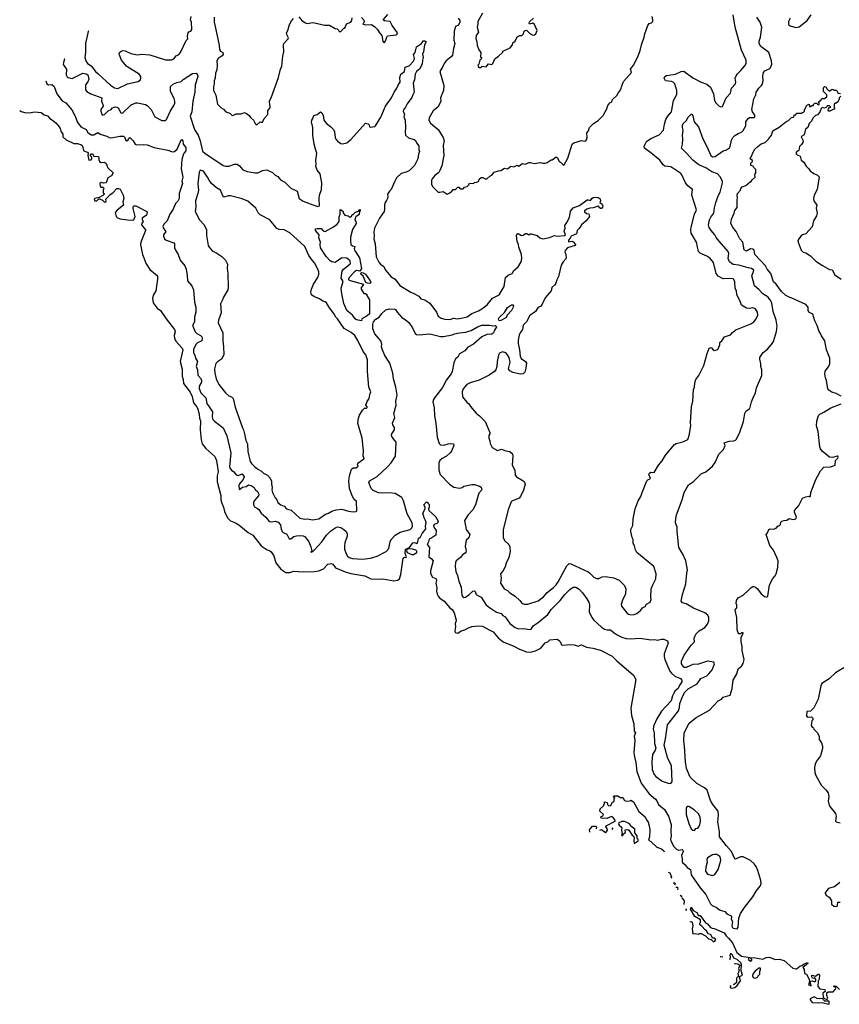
# Model space of a CAD drawing. Extents: x 1863017 to 1989460, y 394564 to 532820.
# Tile 42 of 213: x 1863017 to 1872963, y 460700 to 472655. Entities that reach past the tile are written whole.
import ezdxf

# ---------------------------------------------------------------- set-up
doc = ezdxf.new("R2010")
doc.units = 0

msp = doc.modelspace()

# ---------------------------------------------------------------- linework, layer by layer
at = {"layer": '0CON10XD'}
for points in [[(1867165, 472680), (1867198, 472645), (1867192, 472618), (1867180, 472605), (1867185, 472600), (1867215, 472591), (1867285, 472598), (1867328, 472568), (1867358, 472535), (1867382, 472495), (1867412, 472465), (1867423, 472393), (1867432, 472382), (1867445, 472380), (1867461, 472405), (1867470, 472445), (1867481, 472459), (1867585, 472472), (1867595, 472476), (1867601, 472495), (1867537, 472585), (1867514, 472634), (1867443, 472643), (1867428, 472655), (1867485, 472720)], [(1868634, 472735), (1868576, 472635), (1868577, 472605), (1868568, 472565), (1868583, 472505), (1868557, 472465), (1868552, 472425), (1868566, 472386), (1868568, 472345), (1868588, 472288), (1868611, 472255), (1868608, 472205), (1868620, 472195), (1868620, 472185), (1868600, 472165), (1868588, 472115), (1868578, 472105), (1868582, 472085), (1868595, 472073), (1868617, 472073), (1868625, 472090), (1868677, 472083), (1868705, 472118), (1868745, 472112), (1868758, 472125), (1868781, 472179), (1868829, 472211), (1868878, 472262), (1868880, 472275), (1868918, 472288), (1868968, 472312), (1868995, 472350), (1869002, 472375), (1869028, 472395), (1869055, 472448), (1869085, 472462), (1869110, 472465), (1869130, 472485), (1869140, 472515), (1869150, 472525), (1869165, 472528), (1869207, 472487), (1869245, 472467), (1869265, 472470), (1869282, 472485), (1869298, 472525), (1869265, 472598), (1869245, 472612), (1869205, 472600), (1869200, 472615), (1869205, 472630), (1869250, 472675)], [(1872365, 472675), (1872346, 472635), (1872348, 472598), (1872365, 472579), (1872435, 472559), (1872475, 472568), (1872571, 472645), (1872621, 472715)], [(1863852, 472519), (1863848, 472512), (1863813, 472365), (1863817, 472255), (1863807, 472195), (1863819, 472155), (1863841, 472125), (1863885, 472097), (1863938, 472028), (1863969, 471999), (1864119, 471859), (1864165, 471828), (1864209, 471821), (1864325, 471876), (1864455, 471904), (1864481, 471925), (1864488, 471945), (1864485, 471966), (1864465, 471993), (1864315, 472088), (1864250, 472165), (1864224, 472235), (1864226, 472255), (1864246, 472274), (1864268, 472282), (1864295, 472278), (1864365, 472246), (1864445, 472230), (1864495, 472236), (1864595, 472227), (1864785, 472168), (1864864, 472166), (1864888, 472182), (1864914, 472216), (1864946, 472234), (1864967, 472255), (1865036, 472404), (1865057, 472423), (1865051, 472455), (1865060, 472495), (1865071, 472509), (1865095, 472518), (1865104, 472535), (1865100, 472625), (1865090, 472655), (1865096, 472696)], [(1865377, 472685), (1865378, 472625), (1865391, 472551), (1865438, 472345), (1865440, 472295), (1865454, 472275), (1865481, 472255), (1865486, 472236), (1865475, 472215), (1865425, 472183), (1865407, 472155), (1865411, 472105), (1865408, 472045), (1865392, 472005), (1865388, 471945), (1865378, 471915), (1865377, 471877), (1865368, 471845), (1865370, 471795), (1865397, 471737), (1865415, 471630), (1865460, 471585), (1865489, 471569), (1865520, 471535), (1865565, 471520), (1865590, 471495), (1865605, 471492), (1865645, 471512), (1865703, 471513), (1865745, 471528), (1865768, 471518), (1865803, 471493), (1865817, 471467), (1865852, 471435), (1865874, 471394), (1865895, 471380), (1865933, 471417), (1865945, 471410), (1865965, 471410), (1865982, 471455), (1866027, 471503), (1866028, 471552), (1866058, 471585), (1866057, 471607), (1866050, 471615), (1866048, 471672), (1866068, 471705), (1866156, 471955), (1866180, 472055), (1866198, 472092), (1866209, 472211), (1866223, 472265), (1866217, 472345), (1866223, 472365), (1866276, 472424), (1866280, 472435), (1866257, 472475), (1866254, 472495), (1866272, 472525), (1866292, 472595), (1866315, 472640), (1866340, 472670)], [(1866405, 472690), (1866445, 472640), (1866485, 472617), (1866505, 472611), (1866575, 472620), (1866665, 472603), (1866715, 472588), (1866775, 472587), (1866845, 472548), (1866870, 472545), (1866890, 472525), (1866895, 472510), (1866915, 472510), (1866945, 472550), (1866968, 472562), (1866984, 472606), (1867036, 472624), (1867048, 472645), (1867053, 472677)], [(1868336, 472675), (1868356, 472645), (1868358, 472625), (1868342, 472588), (1868305, 472572), (1868290, 472515), (1868285, 472405), (1868296, 472365), (1868279, 472305), (1868270, 472225), (1868254, 472205), (1868192, 472155), (1868169, 472125), (1868153, 472087), (1868117, 472025), (1868164, 471855), (1868161, 471795), (1868124, 471705), (1868126, 471665), (1868120, 471645), (1868092, 471595), (1868035, 471550), (1867986, 471465), (1867981, 471435), (1868000, 471400), (1868095, 471321), (1868156, 471226), (1868167, 471185), (1868157, 471127), (1868162, 471005), (1868139, 470881), (1868115, 470825), (1868101, 470799), (1868056, 470765), (1868021, 470725), (1868013, 470705), (1868013, 470657), (1868025, 470630), (1868095, 470562), (1868115, 470560), (1868155, 470568), (1868205, 470538), (1868235, 470552), (1868260, 470575), (1868278, 470592), (1868307, 470593), (1868335, 470620), (1868345, 470620), (1868363, 470603), (1868397, 470603), (1868415, 470620), (1868445, 470630), (1868465, 470650), (1868475, 470670), (1868522, 470668), (1868535, 470680), (1868565, 470682), (1868587, 470693), (1868593, 470717), (1868615, 470738), (1868635, 470738), (1868665, 470722), (1868685, 470722), (1868720, 470755), (1868745, 470768), (1868775, 470802), (1868828, 470822), (1868857, 470823), (1868898, 470852), (1868937, 470843), (1868975, 470878), (1869015, 470870), (1869055, 470890), (1869075, 470878), (1869115, 470908), (1869155, 470900), (1869195, 470922), (1869215, 470922), (1869265, 470908), (1869335, 470920), (1869365, 470912), (1869395, 470913), (1869418, 470922), (1869465, 470952), (1869480, 470955), (1869525, 470992), (1869545, 470980), (1869564, 470934), (1869580, 470925), (1869615, 470890), (1869625, 470892), (1869667, 470975), (1869720, 471145), (1869741, 471159), (1869835, 471188), (1869875, 471179), (1869887, 471185), (1869896, 471195), (1869903, 471225), (1869898, 471282), (1869918, 471305), (1869930, 471345), (1869980, 471395), (1870035, 471432), (1870096, 471494), (1870143, 471575), (1870152, 471615), (1870180, 471645), (1870200, 471655), (1870212, 471685), (1870262, 471735), (1870278, 471765), (1870302, 471795), (1870317, 471823), (1870318, 471842), (1870342, 471905), (1870442, 472015), (1870428, 472055), (1870466, 472104), (1870517, 472205), (1870545, 472280), (1870561, 472349), (1870596, 472445), (1870604, 472485), (1870638, 472585), (1870655, 472610), (1870685, 472618), (1870698, 472635), (1870700, 472655), (1870691, 472695)], [(1870333, 465607), (1870316, 465555), (1870319, 465535), (1870385, 465452), (1870405, 465438), (1870435, 465430), (1870475, 465433), (1870506, 465445), (1870555, 465485), (1870576, 465514), (1870605, 465530), (1870625, 465557), (1870666, 465584), (1870678, 465615), (1870674, 465645), (1870681, 465745), (1870699, 465795), (1870736, 465865), (1870741, 465925), (1870714, 466014), (1870507, 466187), (1870489, 466219), (1870476, 466266), (1870460, 466295), (1870462, 466342), (1870448, 466368), (1870432, 466442), (1870433, 466465), (1870456, 466515), (1870463, 466595), (1870487, 466715), (1870520, 466815), (1870554, 466865), (1870569, 466915), (1870629, 467055), (1870641, 467069), (1870673, 467085), (1870653, 467134), (1870659, 467151), (1870675, 467160), (1870715, 467157), (1870767, 467245), (1870815, 467300), (1870853, 467367), (1870962, 467498), (1870985, 467510), (1871065, 467528), (1871124, 467556), (1871140, 467605), (1871162, 467725), (1871159, 467765), (1871171, 467955), (1871184, 468025), (1871194, 468165), (1871204, 468195), (1871209, 468245), (1871222, 468285), (1871260, 468335), (1871318, 468455), (1871359, 468601), (1871385, 468668), (1871407, 468677), (1871432, 468645), (1871445, 468640), (1871488, 468652), (1871512, 468708), (1871512, 468735), (1871536, 468754), (1871570, 468805), (1871641, 468829), (1871665, 468858), (1871709, 468891), (1871888, 468962), (1871924, 468986), (1871956, 469024), (1871974, 469066), (1871970, 469105), (1871945, 469146), (1871914, 469156), (1871875, 469150), (1871835, 469154), (1871775, 469188), (1871764, 469225), (1871718, 469318), (1871714, 469365), (1871701, 469391), (1871694, 469474), (1871685, 469499), (1871675, 469507), (1871635, 469512), (1871555, 469509), (1871493, 469543), (1871468, 469575), (1871435, 469709), (1871401, 469751), (1871365, 469778), (1871275, 469821), (1871255, 469841), (1871230, 469955), (1871165, 470065), (1871162, 470105), (1871166, 470135), (1871207, 470293), (1871230, 470345), (1871172, 470525), (1871180, 470595), (1871125, 470640), (1871095, 470676), (1871053, 470773), (1871039, 470789), (1870917, 470867), (1870845, 470877), (1870824, 470895), (1870785, 470948), (1870675, 471039), (1870599, 471095), (1870595, 471115), (1870605, 471145), (1870625, 471175), (1870677, 471213), (1870775, 471259), (1870830, 471315), (1870842, 471385), (1870859, 471445), (1870883, 471485), (1870928, 471535), (1870950, 471675), (1870991, 471749), (1870990, 471795), (1870965, 471877), (1870947, 471895), (1870925, 471905), (1870852, 471912), (1870838, 471945), (1870845, 471964), (1870865, 471978), (1870975, 471994), (1871043, 472027), (1871075, 472030), (1871185, 471950), (1871287, 471897), (1871355, 471872), (1871398, 471838), (1871436, 471756), (1871450, 471675), (1871464, 471644), (1871505, 471604), (1871525, 471599), (1871545, 471603), (1871588, 471705), (1871644, 471765), (1871653, 471825), (1871702, 471878), (1871706, 471895), (1871700, 471945), (1871713, 471975), (1871724, 471995), (1871765, 472033), (1871817, 472095), (1871833, 472125), (1871834, 472165), (1871774, 472284), (1871700, 472565), (1871673, 472713)], [(1871165, 465062), (1871205, 465100), (1871201, 465145), (1871220, 465195), (1871262, 465235), (1871333, 465277), (1871363, 465315), (1871378, 465355), (1871378, 465395), (1871367, 465427), (1871331, 465455), (1871195, 465508), (1871105, 465562), (1871060, 465575), (1871044, 465595), (1871059, 465675), (1871102, 465805), (1871111, 465935), (1871120, 465975), (1871102, 466085), (1871064, 466165), (1871014, 466245), (1870994, 466445), (1870994, 466495), (1870976, 466545), (1870978, 466598), (1870986, 466644), (1871056, 466825), (1871080, 466915), (1871134, 467006), (1871195, 467047), (1871292, 467145), (1871335, 467161), (1871365, 467181), (1871426, 467235), (1871455, 467277), (1871502, 467378), (1871557, 467435), (1871577, 467485), (1871565, 467518), (1871625, 467538), (1871685, 467540), (1871705, 467548), (1871712, 467558), (1871752, 467635), (1871799, 467775), (1871818, 467875), (1871834, 467906), (1871876, 467934), (1871896, 468015), (1871914, 468055), (1871944, 468126), (1871958, 468185), (1872021, 468335), (1872021, 468405), (1872010, 468445), (1872012, 468475), (1871998, 468535), (1872000, 468555), (1872039, 468615), (1872091, 468655), (1872140, 468710), (1872165, 468748), (1872201, 468869), (1872208, 468935), (1872197, 469005), (1872161, 469111), (1872143, 469215), (1872133, 469243), (1872099, 469285), (1872034, 469325), (1871988, 469378), (1871935, 469424), (1871902, 469545), (1871919, 469585), (1871924, 469615), (1871897, 469635), (1871855, 469644), (1871745, 469676), (1871673, 469683), (1871631, 469715), (1871613, 469755), (1871622, 469815), (1871615, 469839), (1871503, 469965), (1871470, 470010), (1871453, 470045), (1871406, 470095), (1871382, 470132), (1871374, 470165), (1871387, 470225), (1871402, 470258), (1871440, 470305), (1871448, 470372), (1871463, 470435), (1871496, 470525), (1871517, 470563), (1871546, 470675), (1871546, 470695), (1871517, 470747), (1871485, 470785), (1871415, 470810), (1871342, 470855), (1871267, 470887), (1871244, 470905), (1871185, 470948), (1871110, 471035), (1871049, 471095), (1871061, 471145), (1871066, 471204), (1871058, 471255), (1871069, 471315), (1871059, 471345), (1871060, 471375), (1871069, 471395), (1871110, 471430), (1871125, 471468), (1871165, 471508), (1871175, 471508), (1871185, 471490), (1871202, 471415), (1871253, 471353), (1871305, 471207), (1871355, 471116), (1871405, 471008), (1871425, 470991), (1871458, 470995), (1871554, 471065), (1871595, 471075), (1871629, 471101), (1871639, 471115), (1871656, 471194), (1871672, 471225), (1871695, 471249), (1871737, 471275), (1871775, 471288), (1871795, 471310), (1871827, 471365), (1871830, 471415), (1871856, 471454), (1871874, 471466), (1871924, 471466), (1871937, 471475), (1871936, 471495), (1871910, 471535), (1871901, 471565), (1871926, 471695), (1871951, 471745), (1871955, 471776), (1871985, 471824), (1872018, 471855), (1872025, 471870), (1872037, 471915), (1872033, 471975), (1872044, 472016), (1872061, 472035), (1872118, 472062), (1872137, 472093), (1872143, 472115), (1872139, 472155), (1872109, 472255), (1872011, 472331), (1871989, 472365), (1871990, 472395), (1872008, 472445), (1872021, 472565), (1872001, 472625), (1871961, 472685)], [(1863563, 472178), (1863562, 472175), (1863546, 472135), (1863545, 472112), (1863584, 472054), (1863582, 471985), (1863593, 471963), (1863605, 471952), (1863655, 471942), (1863679, 471955), (1863784, 472006), (1863825, 471999), (1863845, 471985), (1863855, 471935), (1863845, 471901), (1863815, 471865), (1863816, 471805), (1863830, 471785), (1863881, 471755), (1864014, 471705), (1864008, 471665), (1864026, 471625), (1864029, 471605), (1864003, 471565), (1864000, 471545), (1864018, 471498), (1864045, 471505), (1864092, 471548), (1864125, 471564), (1864144, 471586), (1864175, 471596), (1864194, 471594), (1864210, 471585), (1864245, 471523), (1864265, 471522), (1864370, 471620), (1864425, 471644), (1864445, 471646), (1864544, 471624), (1864565, 471614), (1864613, 471563), (1864657, 471475), (1864743, 471433), (1864775, 471430), (1864785, 471431), (1864796, 471444), (1864841, 471539), (1864888, 471612), (1864899, 471641), (1864900, 471665), (1864890, 471700), (1864845, 471785), (1864846, 471845), (1864882, 471875), (1864925, 471893), (1864975, 471904), (1864999, 471931), (1865115, 472003), (1865158, 472008), (1865174, 471984), (1865177, 471965), (1865145, 471865), (1865142, 471775), (1865116, 471665), (1865105, 471538), (1865086, 471485), (1865128, 471348), (1865143, 471313), (1865181, 471255), (1865205, 471185), (1865235, 471061), (1865265, 471035), (1865485, 470886), (1865512, 470878), (1865555, 470877), (1865625, 470902), (1865655, 470902), (1865682, 470882), (1865725, 470832), (1865775, 470814), (1865875, 470796), (1865905, 470797), (1865965, 470826), (1866015, 470834), (1866085, 470801), (1866115, 470768), (1866150, 470750), (1866180, 470710), (1866235, 470684), (1866308, 470608), (1866384, 470574), (1866406, 470485), (1866455, 470452), (1866575, 470409), (1866633, 470387), (1866656, 470394), (1866649, 470485), (1866654, 470525), (1866680, 470595), (1866684, 470675), (1866663, 470785), (1866628, 470828), (1866610, 470875), (1866615, 470905), (1866609, 470945), (1866624, 471035), (1866605, 471085), (1866592, 471145), (1866575, 471255), (1866573, 471345), (1866558, 471415), (1866561, 471435), (1866574, 471455), (1866586, 471494), (1866625, 471505), (1866665, 471536), (1866684, 471525), (1866698, 471495), (1866706, 471435), (1866738, 471395), (1866789, 471359), (1866825, 471323), (1866836, 471295), (1866844, 471226), (1866852, 471205), (1866875, 471180), (1866915, 471152), (1866935, 471149), (1866985, 471162), (1867035, 471200), (1867213, 471397), (1867245, 471390), (1867257, 471377), (1867262, 471355), (1867271, 471351), (1867325, 471358), (1867335, 471366), (1867398, 471472), (1867455, 471604), (1867527, 471705), (1867559, 471775), (1867595, 471822), (1867613, 471867), (1867632, 471895), (1867631, 471955), (1867642, 471995), (1867687, 472025), (1867695, 472079), (1867743, 472095), (1867797, 472153), (1867807, 472185), (1867796, 472234), (1867814, 472255), (1867831, 472325), (1867893, 472367), (1867913, 472397), (1867935, 472400), (1867948, 472385), (1867928, 472352), (1867915, 472265), (1867906, 472235), (1867914, 472195), (1867904, 472165), (1867899, 472115), (1867868, 472055), (1867833, 472027), (1867817, 471995), (1867807, 471925), (1867790, 471885), (1867805, 471775), (1867786, 471744), (1867775, 471709), (1867717, 471635), (1867700, 471595), (1867675, 471562), (1867671, 471545), (1867686, 471505), (1867678, 471475), (1867696, 471435), (1867700, 471345), (1867694, 471285), (1867700, 471255), (1867735, 471222), (1867805, 471199), (1867819, 471189), (1867831, 471161), (1867860, 471125), (1867862, 471081), (1867870, 471055), (1867856, 471024), (1867850, 470965), (1867806, 470885), (1867745, 470826), (1867707, 470805), (1867645, 470787), (1867591, 470735), (1867567, 470695), (1867525, 470592), (1867505, 470572), (1867482, 470535), (1867484, 470505), (1867478, 470485), (1867469, 470461), (1867450, 470435), (1867442, 470408), (1867445, 470355), (1867440, 470325), (1867382, 470245), (1867322, 470125), (1867314, 470075), (1867320, 470025), (1867316, 469995), (1867331, 469935), (1867343, 469775), (1867375, 469711), (1867396, 469685), (1867435, 469659), (1867455, 469614), (1867526, 469535), (1867574, 469504), (1867629, 469429), (1867765, 469346), (1867801, 469331), (1867860, 469300), (1867886, 469266), (1867935, 469254), (1867994, 469214), (1868076, 469106), (1868096, 469055), (1868130, 469030), (1868175, 469019), (1868235, 469017), (1868285, 469030), (1868325, 469025), (1868395, 469035), (1868445, 469049), (1868505, 469089), (1868585, 469122), (1868625, 469146), (1868688, 469195), (1868754, 469275), (1868836, 469315), (1868896, 469415), (1868914, 469525), (1868945, 469554), (1868992, 469575), (1869015, 469612), (1869064, 469655), (1869101, 469715), (1869111, 469755), (1869106, 469806), (1869075, 469895), (1869071, 469925), (1869054, 469964), (1869047, 470035), (1869056, 470054), (1869065, 470058), (1869105, 470034), (1869125, 470038), (1869155, 470059), (1869169, 470059), (1869195, 470044), (1869213, 470055), (1869225, 470054), (1869295, 470036), (1869327, 470007), (1869366, 469994), (1869445, 470009), (1869505, 470036), (1869545, 470026), (1869626, 470034), (1869641, 470045), (1869622, 470088), (1869638, 470125), (1869632, 470155), (1869658, 470192), (1869687, 470255), (1869699, 470331), (1869735, 470371), (1869809, 470401), (1869905, 470468), (1869915, 470470), (1869945, 470460), (1869960, 470485), (1869975, 470496), (1870005, 470502), (1870035, 470496), (1870059, 470479), (1870064, 470456), (1870058, 470435), (1870086, 470415), (1870092, 470395), (1870089, 470379), (1870077, 470363), (1870065, 470362), (1870050, 470375), (1870045, 470390), (1870035, 470390), (1869975, 470371), (1869934, 470366), (1869900, 470355), (1869870, 470335), (1869872, 470322), (1869893, 470303), (1869925, 470300), (1869932, 470265), (1869892, 470215), (1869834, 470165), (1869808, 470122), (1869780, 470095), (1869772, 470055), (1869710, 470025), (1869698, 470002), (1869675, 469980), (1869675, 469960), (1869717, 469967), (1869735, 469958), (1869762, 469925), (1869756, 469915), (1869666, 469884), (1869636, 469854), (1869634, 469835), (1869644, 469805), (1869648, 469755), (1869613, 469717), (1869587, 469675), (1869554, 469536), (1869535, 469498), (1869524, 469455), (1869512, 469435), (1869475, 469405), (1869465, 469364), (1869395, 469278), (1869345, 469177), (1869318, 469165), (1869304, 469156), (1869276, 469114), (1869207, 469065), (1869168, 468985), (1869128, 468945), (1869120, 468895), (1869089, 468855), (1869076, 468825), (1869066, 468765), (1869066, 468724), (1869082, 468645), (1869089, 468569), (1869102, 468542), (1869156, 468505), (1869168, 468485), (1869160, 468425), (1869145, 468374), (1869125, 468356), (1869095, 468351), (1869001, 468371), (1868963, 468393), (1868948, 468415), (1868967, 468495), (1868955, 468555), (1868937, 468587), (1868915, 468611), (1868875, 468622), (1868840, 468605), (1868828, 468582), (1868809, 468505), (1868807, 468445), (1868794, 468405), (1868777, 468383), (1868712, 468338), (1868592, 468278), (1868483, 468247), (1868444, 468225), (1868398, 468172), (1868386, 468135), (1868392, 468075), (1868441, 468011), (1868465, 467993), (1868487, 467957), (1868555, 467877), (1868595, 467846), (1868665, 467777), (1868722, 467645), (1868722, 467625), (1868710, 467605), (1868711, 467575), (1868723, 467543), (1868725, 467510), (1868750, 467460), (1868815, 467426), (1868865, 467439), (1868915, 467420), (1868965, 467411), (1868995, 467383), (1869002, 467355), (1868992, 467245), (1869026, 467185), (1869030, 467125), (1869044, 467104), (1869114, 467066), (1869139, 467049), (1869152, 467015), (1869129, 466941), (1869094, 466865), (1869078, 466845), (1868990, 466810), (1868980, 466800), (1868944, 466705), (1868884, 466465), (1868882, 466365), (1868905, 466327), (1868951, 466285), (1868963, 466253), (1868968, 466198), (1868954, 466125), (1868921, 466055), (1868909, 466011), (1868880, 465960), (1868851, 465925), (1868859, 465875), (1868850, 465815), (1868895, 465743), (1868935, 465726), (1868966, 465695), (1869029, 465655), (1869086, 465605), (1869112, 465572), (1869138, 465558), (1869185, 465558), (1869309, 465601), (1869375, 465646), (1869419, 465701), (1869495, 465759), (1869525, 465793), (1869550, 465830), (1869656, 466025), (1869685, 466052), (1869705, 466049), (1869915, 465950), (1869936, 465936), (1869985, 465888), (1870015, 465872), (1870045, 465871), (1870085, 465891), (1870125, 465893), (1870228, 465878), (1870291, 465851), (1870355, 465785), (1870373, 465745), (1870368, 465685), (1870333, 465607)], [(1863332, 471914), (1863345, 471876), (1863365, 471866), (1863405, 471868), (1863434, 471845), (1863467, 471757), (1863530, 471670), (1863575, 471644), (1863649, 471559), (1863692, 471475), (1863714, 471414), (1863759, 471355), (1863822, 471322), (1863845, 471284), (1863885, 471258), (1863915, 471258), (1863965, 471284), (1863995, 471265), (1864075, 471242), (1864104, 471224), (1864125, 471220), (1864233, 471243), (1864275, 471242), (1864289, 471235), (1864300, 471195), (1864315, 471186), (1864334, 471195), (1864342, 471218), (1864355, 471224), (1864394, 471185), (1864418, 471145), (1864435, 471134), (1864515, 471139), (1864564, 471134), (1864648, 471105), (1864815, 471071), (1864871, 471051), (1864895, 471056), (1864929, 471085), (1864967, 471175), (1864985, 471200), (1864997, 471185), (1864999, 471145), (1865033, 471103), (1865031, 471065), (1865016, 471044), (1865003, 471027), (1864984, 470956), (1864974, 470845), (1864998, 470745), (1864986, 470695), (1864992, 470665), (1864950, 470545), (1864950, 470485), (1864935, 470453), (1864909, 470425), (1864878, 470355), (1864839, 470295), (1864807, 470215), (1864765, 470174), (1864755, 470145), (1864764, 470115), (1864790, 470085), (1864763, 470045), (1864763, 470025), (1864773, 469995), (1864795, 469977), (1864885, 469945), (1864896, 469935), (1864897, 469885), (1864903, 469865), (1864940, 469805), (1864964, 469735), (1865020, 469665), (1865036, 469625), (1865049, 469551), (1865054, 469485), (1865104, 469424), (1865126, 469375), (1865139, 469225), (1865154, 469165), (1865154, 469105), (1865139, 469045), (1865136, 468985), (1865118, 468952), (1865116, 468935), (1865144, 468864), (1865165, 468844), (1865212, 468822), (1865225, 468805), (1865231, 468785), (1865226, 468754), (1865175, 468732), (1865156, 468714), (1865127, 468655), (1865124, 468635), (1865125, 468611), (1865141, 468581), (1865150, 468545), (1865174, 468505), (1865159, 468445), (1865174, 468405), (1865178, 468338), (1865215, 468298), (1865224, 468275), (1865222, 468255), (1865194, 468205), (1865194, 468176), (1865215, 468126), (1865274, 468065), (1865288, 467995), (1865316, 467956), (1865357, 467895), (1865351, 467835), (1865360, 467800), (1865379, 467779), (1865485, 467700), (1865532, 467602), (1865578, 467395), (1865564, 467225), (1865570, 467205), (1865585, 467187), (1865616, 467165), (1865645, 467130), (1865668, 467122), (1865715, 467140), (1865742, 467105), (1865729, 467071), (1865680, 467015), (1865674, 466995), (1865679, 466959), (1865685, 466952), (1865719, 466981), (1865765, 466989), (1865795, 467006), (1865825, 467001), (1865861, 466975), (1865875, 466950), (1865904, 466925), (1865918, 466895), (1865915, 466873), (1865862, 466815), (1865854, 466795), (1865854, 466765), (1865865, 466740), (1865901, 466721), (1865918, 466708), (1865945, 466665), (1866004, 466615), (1866045, 466564), (1866075, 466560), (1866115, 466566), (1866155, 466553), (1866180, 466520), (1866191, 466465), (1866206, 466436), (1866215, 466427), (1866259, 466409), (1866285, 466352), (1866305, 466350), (1866345, 466382), (1866375, 466390), (1866426, 466394), (1866457, 466387), (1866480, 466375), (1866524, 466314), (1866551, 466255), (1866560, 466205), (1866550, 466195), (1866555, 466190), (1866575, 466198), (1866595, 466217), (1866682, 466315), (1866738, 466395), (1866792, 466448), (1866851, 466489), (1866875, 466497), (1866915, 466489), (1866950, 466465), (1866974, 466444), (1866989, 466415), (1866989, 466385), (1866964, 466305), (1866957, 466263), (1866958, 466225), (1866978, 466168), (1866995, 466141), (1867016, 466126), (1867055, 466115), (1867175, 466103), (1867275, 466116), (1867355, 466143), (1867465, 466198), (1867495, 466235), (1867511, 466315), (1867525, 466345), (1867573, 466395), (1867635, 466432), (1867755, 466466), (1867775, 466484), (1867782, 466505), (1867778, 466545), (1867717, 466655), (1867675, 466813), (1867655, 466854), (1867572, 466902), (1867505, 466911), (1867425, 466907), (1867372, 466912), (1867305, 466940), (1867281, 466965), (1867253, 467035), (1867263, 467057), (1867355, 467110), (1867481, 467225), (1867526, 467275), (1867576, 467355), (1867585, 467525), (1867537, 467587), (1867530, 467605), (1867533, 467627), (1867566, 467676), (1867563, 467705), (1867546, 467735), (1867542, 467755), (1867567, 467825), (1867558, 467875), (1867586, 467975), (1867582, 468025), (1867598, 468095), (1867582, 468195), (1867554, 468294), (1867546, 468365), (1867509, 468485), (1867447, 468577), (1867414, 468655), (1867408, 468685), (1867411, 468715), (1867401, 468755), (1867325, 468841), (1867302, 468902), (1867301, 468955), (1867312, 468988), (1867340, 469020), (1867380, 469045), (1867411, 469089), (1867459, 469131), (1867505, 469145), (1867565, 469142), (1867576, 469136), (1867596, 469105), (1867655, 469041), (1867695, 469016), (1867738, 468978), (1867783, 468915), (1867815, 468846), (1867832, 468831), (1867865, 468827), (1867995, 468840), (1868125, 468810), (1868159, 468809), (1868265, 468828), (1868295, 468840), (1868355, 468853), (1868429, 468861), (1868465, 468875), (1868495, 468880), (1868574, 468926), (1868625, 468946), (1868718, 468948), (1868758, 468938), (1868785, 468942), (1868798, 468935), (1868802, 468925), (1868778, 468885), (1868768, 468855), (1868746, 468835), (1868685, 468831), (1868625, 468804), (1868525, 468717), (1868455, 468679), (1868420, 468635), (1868355, 468597), (1868332, 468558), (1868305, 468538), (1868283, 468487), (1868263, 468385), (1868252, 468355), (1868196, 468284), (1868149, 468191), (1868050, 468065), (1868038, 468045), (1868031, 468015), (1868048, 467942), (1868050, 467845), (1868068, 467755), (1868083, 467585), (1868109, 467509), (1868123, 467493), (1868165, 467488), (1868215, 467507), (1868245, 467511), (1868280, 467505), (1868286, 467486), (1868256, 467415), (1868240, 467395), (1868196, 467354), (1868143, 467327), (1868116, 467304), (1868103, 467275), (1868101, 467225), (1868104, 467184), (1868119, 467135), (1868234, 467014), (1868285, 466979), (1868355, 466967), (1868385, 466976), (1868405, 466991), (1868505, 467013), (1868535, 467011), (1868595, 466990), (1868615, 466978), (1868626, 466945), (1868589, 466905), (1868548, 466765), (1868516, 466705), (1868460, 466645), (1868414, 466575), (1868436, 466466), (1868479, 466405), (1868465, 466366), (1868434, 466335), (1868423, 466257), (1868436, 466206), (1868432, 466188), (1868424, 466176), (1868392, 466158), (1868365, 466124), (1868315, 466084), (1868306, 466065), (1868303, 466015), (1868308, 465955), (1868331, 465905), (1868347, 465837), (1868374, 465765), (1868384, 465666), (1868395, 465647), (1868405, 465640), (1868425, 465644), (1868468, 465672), (1868514, 465715), (1868535, 465721), (1868544, 465714), (1868554, 465675), (1868585, 465659), (1868615, 465644), (1868675, 465555), (1868705, 465525), (1868802, 465462), (1868860, 465445), (1868881, 465421), (1868909, 465405), (1868966, 465325), (1869030, 465275), (1869069, 465259), (1869135, 465264), (1869205, 465252), (1869225, 465256), (1869246, 465295), (1869310, 465335), (1869425, 465435), (1869468, 465492), (1869575, 465602), (1869633, 465675), (1869694, 465736), (1869735, 465764), (1869765, 465766), (1869805, 465739), (1869847, 465695), (1869898, 465625), (1869922, 465582), (1869931, 465545), (1869929, 465465), (1869959, 465395), (1869985, 465363), (1870075, 465281), (1870115, 465254), (1870145, 465246), (1870188, 465245), (1870229, 465209), (1870267, 465185), (1870325, 465156), (1870375, 465142), (1870425, 465139), (1870545, 465146), (1870675, 465124), (1870725, 465130), (1870755, 465121), (1870805, 465133), (1870835, 465133), (1870878, 465115), (1870887, 465085), (1870836, 464955), (1870836, 464925), (1870846, 464885), (1870908, 464745), (1870925, 464720), (1870965, 464684), (1871035, 464658), (1871052, 464635), (1871052, 464615), (1871020, 464565), (1871009, 464535), (1870971, 464505), (1870951, 464469), (1870939, 464445), (1870924, 464385), (1870805, 464258), (1870750, 464165), (1870714, 464085), (1870704, 464045), (1870716, 463996), (1870722, 463865), (1870737, 463815), (1870727, 463785), (1870696, 463735), (1870687, 463645), (1870693, 463553), (1870715, 463490), (1870735, 463466), (1870815, 463410), (1870885, 463386), (1870917, 463383), (1870928, 463392), (1870934, 463406), (1870927, 463595), (1870877, 463697), (1870839, 463845), (1870852, 463925), (1870878, 464095), (1871012, 464265), (1871024, 464305), (1871028, 464352), (1871054, 464426), (1871086, 464484), (1871128, 464532), (1871238, 464592), (1871284, 464656), (1871355, 464690), (1871378, 464712), (1871419, 464761), (1871447, 464835), (1871440, 464855), (1871365, 464866), (1871255, 464832), (1871185, 464824), (1871105, 464790), (1871085, 464788), (1871075, 464792), (1871048, 464835), (1871047, 464865), (1871079, 464941), (1871165, 465062)], [(1872985, 468086), (1872925, 468115), (1872871, 468131), (1872835, 468157), (1872822, 468175), (1872807, 468273), (1872794, 468305), (1872786, 468356), (1872793, 468387), (1872831, 468439), (1872848, 468475), (1872849, 468545), (1872808, 468645), (1872788, 468758), (1872746, 468816), (1872736, 468845), (1872718, 468868), (1872694, 468944), (1872665, 468998), (1872641, 469081), (1872595, 469103), (1872586, 469125), (1872584, 469164), (1872555, 469196), (1872379, 469279), (1872354, 469285), (1872315, 469308), (1872263, 469355), (1872197, 469445), (1872165, 469472), (1872133, 469575), (1872088, 469628), (1872066, 469665), (1871936, 469805), (1871929, 469855), (1871915, 469870), (1871885, 469874), (1871835, 469844), (1871810, 469860), (1871792, 469955), (1871755, 469996), (1871711, 470085), (1871665, 470139), (1871648, 470185), (1871656, 470234), (1871689, 470305), (1871695, 470340), (1871724, 470376), (1871722, 470465), (1871728, 470495), (1871723, 470525), (1871729, 470545), (1871763, 470585), (1871768, 470605), (1871784, 470625), (1871828, 470642), (1871885, 470690), (1871895, 470690), (1871905, 470710), (1871940, 470745), (1871938, 470765), (1871940, 470785), (1871950, 470795), (1871950, 470835), (1871920, 470865), (1871918, 470878), (1871890, 470885), (1871888, 470912), (1871910, 470935), (1871910, 470945), (1871880, 470965), (1871935, 471078), (1871974, 471116), (1872014, 471146), (1872064, 471166), (1872104, 471206), (1872142, 471255), (1872158, 471305), (1872235, 471352), (1872313, 471417), (1872345, 471430), (1872382, 471468), (1872408, 471472), (1872410, 471485), (1872425, 471500), (1872435, 471500), (1872445, 471520), (1872505, 471520), (1872515, 471530), (1872528, 471532), (1872540, 471545), (1872540, 471565), (1872550, 471575), (1872560, 471605), (1872575, 471620), (1872598, 471628), (1872602, 471602), (1872615, 471600), (1872628, 471612), (1872650, 471615), (1872650, 471625), (1872665, 471640), (1872685, 471640), (1872705, 471622), (1872720, 471625), (1872720, 471645), (1872712, 471658), (1872725, 471670), (1872735, 471670), (1872752, 471698), (1872785, 471700), (1872812, 471718), (1872812, 471745), (1872772, 471785), (1872771, 471825), (1872775, 471838), (1872785, 471843), (1872800, 471840), (1872815, 471810), (1872835, 471790), (1872848, 471792), (1872875, 471810), (1872888, 471808), (1872895, 471800), (1872925, 471800), (1872938, 471788), (1872942, 471772), (1872952, 471762), (1872978, 471758)], [(1872980, 471725), (1872962, 471708), (1872960, 471685), (1872952, 471678), (1872948, 471662), (1872925, 471640), (1872915, 471640), (1872902, 471628), (1872900, 471595), (1872910, 471585), (1872895, 471570), (1872850, 471545), (1872834, 471544), (1872828, 471555), (1872830, 471575), (1872845, 471590), (1872860, 471595), (1872845, 471610), (1872815, 471610), (1872807, 471593), (1872785, 471582), (1872755, 471588), (1872741, 471579), (1872726, 471534), (1872698, 471502), (1872675, 471492), (1872640, 471460), (1872627, 471425), (1872596, 471395), (1872580, 471345), (1872554, 471326), (1872535, 471257), (1872507, 471243), (1872502, 471235), (1872524, 471185), (1872519, 471165), (1872505, 471138), (1872478, 471115), (1872472, 471068), (1872440, 471045), (1872438, 471028), (1872450, 471015), (1872489, 470999), (1872501, 470951), (1872534, 470924), (1872561, 470875), (1872590, 470850), (1872609, 470819), (1872655, 470787), (1872698, 470768), (1872718, 470748), (1872693, 470595), (1872658, 470525), (1872649, 470485), (1872654, 470454), (1872690, 470405), (1872682, 470365), (1872693, 470305), (1872685, 470272), (1872648, 470212), (1872635, 470140), (1872556, 470054), (1872515, 470042), (1872501, 470029), (1872470, 469995), (1872460, 469975), (1872462, 469955), (1872502, 469855), (1872525, 469832), (1872556, 469826), (1872615, 469788), (1872680, 469725), (1872761, 469671), (1872845, 469622), (1872875, 469618), (1872908, 469558), (1872987, 469505)], [(1863017, 471553), (1863035, 471542), (1863079, 471529), (1863135, 471525), (1863195, 471538), (1863275, 471528), (1863315, 471501), (1863355, 471486), (1863381, 471455), (1863416, 471435), (1863455, 471402), (1863496, 471356), (1863509, 471335), (1863515, 471300), (1863538, 471265), (1863540, 471235), (1863580, 471195), (1863674, 471154), (1863715, 471154), (1863760, 471140), (1863776, 471126), (1863796, 471065), (1863813, 471053), (1863840, 471045), (1863849, 471035), (1863843, 471005), (1863855, 470950), (1863885, 470953), (1863892, 470965), (1863890, 470985), (1863873, 471005), (1863874, 471016), (1863884, 471026), (1863898, 471025), (1863918, 470998), (1863968, 470995), (1863977, 470985), (1863976, 470955), (1863986, 470935), (1864005, 470923), (1864044, 470924), (1864065, 470910), (1864086, 470856), (1864150, 470795), (1864129, 470761), (1864088, 470735), (1864066, 470674), (1864035, 470670), (1864005, 470677), (1863988, 470665), (1863993, 470633), (1864002, 470622), (1864025, 470620), (1864040, 470605), (1864030, 470595), (1864030, 470555), (1864040, 470545), (1864040, 470535), (1864025, 470520), (1863982, 470498), (1863927, 470483), (1863922, 470475), (1863928, 470455), (1863952, 470455), (1863975, 470480), (1863985, 470480), (1864022, 470462), (1864045, 470441), (1864067, 470443), (1864063, 470475), (1864076, 470494), (1864116, 470534), (1864148, 470555), (1864194, 470606), (1864215, 470606), (1864237, 470597), (1864272, 470525), (1864279, 470485), (1864268, 470445), (1864275, 470402), (1864198, 470342), (1864177, 470315), (1864189, 470265), (1864205, 470249), (1864235, 470238), (1864325, 470227), (1864388, 470222), (1864403, 470227), (1864419, 470265), (1864393, 470363), (1864394, 470385), (1864404, 470396), (1864425, 470395), (1864452, 470385), (1864561, 470325), (1864564, 470315), (1864555, 470280), (1864501, 470245), (1864501, 470231), (1864514, 470205), (1864497, 470183), (1864494, 470165), (1864543, 470105), (1864543, 470095), (1864486, 469955), (1864482, 469925), (1864507, 469805), (1864551, 469691), (1864595, 469624), (1864666, 469566), (1864687, 469545), (1864689, 469505), (1864668, 469365), (1864641, 469315), (1864629, 469275), (1864636, 469216), (1864685, 469154), (1864725, 469123), (1864792, 469022), (1864896, 468895), (1864904, 468865), (1864890, 468820), (1864895, 468788), (1864912, 468752), (1864988, 468665), (1864996, 468645), (1864962, 468505), (1864990, 468410), (1864987, 468325), (1865000, 468285), (1865006, 468236), (1865085, 468132), (1865110, 468080), (1865125, 468005), (1865165, 467955), (1865180, 467925), (1865196, 467865), (1865200, 467815), (1865211, 467785), (1865205, 467675), (1865218, 467555), (1865232, 467505), (1865275, 467449), (1865385, 467350), (1865403, 467305), (1865423, 467165), (1865411, 467115), (1865412, 467045), (1865457, 466877), (1865458, 466825), (1865469, 466785), (1865491, 466735), (1865501, 466685), (1865538, 466605), (1865575, 466569), (1865635, 466546), (1865675, 466522), (1865789, 466429), (1865845, 466395), (1865946, 466266), (1866018, 466218), (1866049, 466209), (1866067, 466195), (1866099, 466145), (1866125, 466059), (1866184, 465984), (1866245, 465944), (1866295, 465942), (1866345, 465958), (1866455, 465951), (1866595, 465954), (1866647, 465963), (1866705, 465988), (1866755, 466044), (1866795, 466051), (1866815, 466043), (1866850, 466000), (1866965, 465951), (1867035, 465931), (1867205, 465903), (1867277, 465867), (1867394, 465864), (1867425, 465868), (1867555, 465842), (1867602, 465848), (1867625, 465865), (1867641, 465919), (1867672, 466118), (1867685, 466131), (1867705, 466127), (1867711, 466135), (1867694, 466174), (1867700, 466225), (1867720, 466230), (1867720, 466235), (1867745, 466248), (1867787, 466303), (1867806, 466306), (1867835, 466296), (1867845, 466301), (1867858, 466355), (1867881, 466375), (1867902, 466418), (1867944, 466475), (1867942, 466505), (1867950, 466545), (1867942, 466575), (1867923, 466605), (1867910, 466665), (1867939, 466715), (1867937, 466735), (1867920, 466765), (1867955, 466800), (1867970, 466795), (1867970, 466785), (1867987, 466767), (1867987, 466735), (1867978, 466715), (1867982, 466695), (1868064, 466625), (1868094, 466565), (1868088, 466542), (1868045, 466526), (1868039, 466515), (1868042, 466495), (1868070, 466455), (1868066, 466396), (1868018, 466362), (1867985, 466348), (1867977, 466315), (1867960, 466285), (1867988, 466245), (1867980, 466135), (1868010, 466115), (1868034, 466084), (1868001, 465965), (1868001, 465931), (1868027, 465887), (1868065, 465872), (1868070, 465865), (1868076, 465845), (1868067, 465815), (1868080, 465755), (1868076, 465715), (1868082, 465682), (1868095, 465656), (1868112, 465635), (1868166, 465596), (1868238, 465515), (1868265, 465495), (1868289, 465455), (1868312, 465365), (1868311, 465345), (1868300, 465325), (1868306, 465285), (1868296, 465236), (1868303, 465215), (1868335, 465208), (1868375, 465234), (1868420, 465245), (1868454, 465266), (1868505, 465286), (1868585, 465297), (1868631, 465291), (1868715, 465248), (1868761, 465221), (1868825, 465148), (1868885, 465102), (1869015, 465047), (1869081, 465011), (1869165, 464979), (1869215, 464975), (1869278, 464992), (1869340, 465025), (1869395, 465088), (1869425, 465102), (1869451, 465125), (1869535, 465132), (1869549, 465129), (1869576, 465106), (1869592, 465065), (1869600, 465060), (1869705, 465068), (1869745, 465066), (1869795, 465049), (1869835, 465065), (1869895, 465036), (1869972, 465025), (1870065, 464999), (1870205, 464926), (1870265, 464869), (1870465, 464698), (1870494, 464645), (1870434, 464294), (1870442, 464205), (1870468, 464105), (1870474, 464015), (1870488, 463995), (1870475, 463955), (1870480, 463905), (1870470, 463755), (1870476, 463705), (1870495, 463635), (1870507, 463525), (1870560, 463385), (1870655, 463254), (1870731, 463191), (1870748, 463169), (1870767, 463125), (1870840, 463065), (1870890, 462985), (1870921, 462885), (1870918, 462795), (1870923, 462745), (1870914, 462705), (1870917, 462685), (1870955, 462615), (1870990, 462580), (1871015, 462573), (1871055, 462579), (1871065, 462573), (1871068, 462555), (1871046, 462505), (1871057, 462465), (1871055, 462435), (1871060, 462420), (1871092, 462392), (1871115, 462360), (1871159, 462335), (1871164, 462274), (1871275, 462115), (1871342, 462035), (1871398, 461918), (1871419, 461899), (1871473, 461875), (1871508, 461848), (1871545, 461836), (1871575, 461826), (1871600, 461800), (1871650, 461775), (1871654, 461764), (1871652, 461735), (1871665, 461705), (1871657, 461655), (1871663, 461635), (1871675, 461624), (1871725, 461617), (1871734, 461636), (1871745, 461745), (1871765, 461802), (1871814, 461876), (1871912, 462005), (1871952, 462075), (1872004, 462136), (1872015, 462165), (1872012, 462205), (1871975, 462325), (1871953, 462373), (1871930, 462405), (1871885, 462445), (1871795, 462489), (1871765, 462490), (1871705, 462462), (1871695, 462468), (1871655, 462555), (1871596, 462626), (1871508, 462735), (1871509, 462795), (1871490, 462915), (1871498, 462995), (1871491, 463045), (1871427, 463125), (1871398, 463175), (1871359, 463299), (1871329, 463329), (1871235, 463381), (1871155, 463459), (1871107, 463565), (1871095, 463645), (1871084, 463835), (1871076, 463895), (1871081, 463995), (1871142, 464115), (1871225, 464181), (1871389, 464271), (1871493, 464385), (1871534, 464406), (1871555, 464428), (1871640, 464455), (1871661, 464535), (1871674, 464636), (1871718, 464712), (1871736, 464775), (1871774, 464806), (1871795, 464838), (1871808, 464885), (1871784, 464994), (1871786, 465045), (1871770, 465105), (1871770, 465155), (1871798, 465205), (1871795, 465210), (1871775, 465210), (1871765, 465200), (1871745, 465200), (1871735, 465210), (1871722, 465245), (1871718, 465395), (1871701, 465485), (1871708, 465505), (1871718, 465515), (1871718, 465545), (1871710, 465565), (1871714, 465605), (1871736, 465634), (1871795, 465669), (1871862, 465728), (1871895, 465760), (1871915, 465773), (1871925, 465773), (1871946, 465766), (1871972, 465745), (1872014, 465685), (1872055, 465651), (1872085, 465643), (1872096, 465654), (1872116, 465794), (1872155, 465870), (1872185, 465902), (1872196, 465925), (1872216, 466004), (1872219, 466085), (1872206, 466125), (1872163, 466215), (1872120, 466270), (1872077, 466405), (1872092, 466425), (1872108, 466465), (1872125, 466473), (1872165, 466468), (1872195, 466480), (1872222, 466508), (1872235, 466510), (1872250, 466525), (1872252, 466555), (1872264, 466566), (1872295, 466576), (1872325, 466577), (1872355, 466597), (1872405, 466587), (1872436, 466594), (1872443, 466615), (1872419, 466675), (1872420, 466695), (1872473, 466755), (1872516, 466844), (1872555, 466862), (1872595, 466870), (1872605, 466860), (1872615, 466870), (1872618, 466915), (1872678, 467072), (1872704, 467115)], [(1866565, 466581), (1866595, 466585), (1866645, 466594), (1866727, 466653), (1866765, 466663), (1866805, 466689), (1866855, 466705), (1866925, 466712), (1867005, 466689), (1867065, 466680), (1867097, 466683), (1867107, 466693), (1867102, 466805), (1867072, 466835), (1867047, 466885), (1867020, 466965), (1867012, 467052), (1867019, 467115), (1867045, 467198), (1867065, 467212), (1867095, 467214), (1867117, 467225), (1867123, 467235), (1867117, 467255), (1867121, 467269), (1867194, 467325), (1867196, 467335), (1867186, 467355), (1867189, 467425), (1867171, 467575), (1867121, 467755), (1867127, 467815), (1867140, 467855), (1867178, 467915), (1867201, 467939), (1867225, 467939), (1867233, 467945), (1867233, 467955), (1867217, 467975), (1867235, 468018), (1867256, 468054), (1867264, 468105), (1867279, 468135), (1867254, 468194), (1867239, 468385), (1867236, 468525), (1867219, 468585), (1867185, 468627), (1867119, 468759), (1867082, 468822), (1867039, 468859), (1866955, 468904), (1866873, 469023), (1866851, 469045), (1866829, 469089), (1866777, 469155), (1866738, 469218), (1866725, 469228), (1866695, 469236), (1866655, 469266), (1866584, 469294), (1866558, 469315), (1866550, 469345), (1866557, 469385), (1866581, 469445), (1866633, 469527), (1866646, 469565), (1866646, 469595), (1866635, 469627), (1866594, 469704), (1866564, 469735), (1866525, 469793), (1866475, 469901), (1866295, 470066), (1866225, 470102), (1866165, 470109), (1866135, 470122), (1866050, 470225), (1865934, 470285), (1865911, 470311), (1865884, 470365), (1865785, 470450), (1865715, 470481), (1865575, 470517), (1865545, 470516), (1865495, 470499), (1865481, 470515), (1865455, 470587), (1865405, 470614), (1865346, 470666), (1865316, 470705), (1865296, 470745), (1865245, 470816), (1865205, 470827), (1865194, 470806), (1865179, 470661), (1865186, 470584), (1865180, 470545), (1865149, 470455), (1865153, 470385), (1865146, 470325), (1865198, 470225), (1865254, 470164), (1865283, 470105), (1865283, 470035), (1865304, 469915), (1865314, 469894), (1865356, 469846), (1865395, 469828), (1865469, 469779), (1865514, 469735), (1865531, 469705), (1865537, 469685), (1865533, 469637), (1865542, 469575), (1865548, 469402), (1865541, 469375), (1865488, 469288), (1865479, 469255), (1865455, 469205), (1865461, 469095), (1865430, 469005), (1865426, 468975), (1865482, 468855), (1865480, 468755), (1865490, 468685), (1865494, 468585), (1865467, 468533), (1865417, 468503), (1865398, 468482), (1865381, 468415), (1865386, 468365), (1865402, 468295), (1865435, 468227), (1865513, 468123), (1865555, 468090), (1865586, 468076), (1865606, 468055), (1865631, 467951), (1865720, 467700), (1865733, 467675), (1865746, 467626), (1865759, 467545), (1865780, 467505), (1865784, 467414), (1865815, 467292), (1865830, 467265), (1865865, 467229), (1865905, 467198), (1865952, 467175), (1865975, 467149), (1866022, 467125), (1866058, 467088), (1866074, 467054), (1866072, 467015), (1866079, 466975), (1866076, 466945), (1866083, 466915), (1866115, 466851), (1866136, 466825), (1866148, 466795), (1866185, 466763), (1866225, 466750), (1866256, 466715), (1866309, 466699), (1866415, 466601), (1866475, 466592), (1866515, 466595), (1866565, 466581)], [(1867165, 468998), (1867105, 469010), (1867086, 469025), (1867055, 469067), (1866988, 469125), (1866950, 469210), (1866927, 469325), (1866918, 469395), (1866940, 469475), (1866918, 469518), (1866929, 469601), (1866945, 469627), (1867022, 469685), (1867030, 469695), (1867028, 469728), (1866985, 469760), (1866925, 469762), (1866845, 469709), (1866805, 469714), (1866785, 469726), (1866735, 469781), (1866667, 469885), (1866662, 469925), (1866666, 469955), (1866648, 470008), (1866649, 470045), (1866606, 470095), (1866606, 470114), (1866628, 470122), (1866675, 470120), (1866700, 470090), (1866725, 470083), (1866825, 470141), (1866869, 470171), (1866894, 470205), (1866893, 470263), (1866904, 470295), (1866905, 470350), (1866918, 470348), (1866940, 470325), (1866942, 470312), (1866962, 470282), (1867002, 470272), (1867025, 470257), (1867042, 470265), (1867052, 470288), (1867065, 470290), (1867092, 470318), (1867128, 470332), (1867145, 470350), (1867150, 470345), (1867150, 470335), (1867140, 470325), (1867135, 470290), (1867097, 470263), (1867087, 470245), (1867084, 470224), (1867097, 470205), (1867099, 470181), (1867054, 470106), (1867032, 470015), (1867032, 469975), (1867037, 469925), (1867055, 469909), (1867082, 469902), (1867076, 469875), (1867080, 469855), (1867140, 469765), (1867163, 469635), (1867145, 469602), (1867105, 469610), (1867080, 469595), (1867014, 469526), (1867007, 469505), (1867008, 469498), (1867025, 469487), (1867190, 469445), (1867185, 469430), (1867160, 469405), (1867160, 469385), (1867192, 469332), (1867215, 469330), (1867228, 469318), (1867230, 469305), (1867260, 469255), (1867260, 469085), (1867235, 469058), (1867195, 469038), (1867170, 469025), (1867165, 468998)], [(1867265, 469454), (1867236, 469456), (1867218, 469465), (1867185, 469542), (1867160, 469560), (1867155, 469578), (1867166, 469584), (1867185, 469582), (1867215, 469566), (1867271, 469485), (1867276, 469464), (1867265, 469454)], [(1868837, 468997), (1868830, 469005), (1868828, 469025), (1868835, 469040), (1868899, 469101), (1868935, 469161), (1868985, 469192), (1869002, 469192), (1869009, 469179), (1869006, 469165), (1868984, 469125), (1868938, 469072), (1868916, 469035), (1868855, 469004), (1868837, 468997)], [(1872704, 467115), (1872733, 467177), (1872775, 467222), (1872855, 467226), (1872912, 467245), (1872918, 467305), (1872945, 467332), (1872950, 467345), (1872945, 467357), (1872935, 467357), (1872885, 467341), (1872845, 467342), (1872755, 467415), (1872735, 467445), (1872728, 467468), (1872708, 467655), (1872688, 467725), (1872691, 467779), (1872712, 467848), (1872725, 467866), (1872775, 467889), (1872859, 467941), (1872985, 467993)], [(1867795, 466160), (1867836, 466185), (1867835, 466202), (1867825, 466216), (1867785, 466226), (1867720, 466230), (1867712, 466205), (1867719, 466185), (1867775, 466161), (1867795, 466160)], [(1873017, 464785), (1872915, 464724), (1872840, 464650), (1872752, 464595), (1872739, 464565), (1872706, 464404), (1872655, 464300), (1872615, 464260), (1872570, 464255), (1872565, 464200), (1872585, 464188), (1872625, 464190), (1872640, 464175), (1872640, 464155), (1872628, 464142), (1872622, 464085), (1872634, 464064), (1872650, 464055), (1872655, 464040), (1872695, 464000), (1872717, 463957), (1872717, 463933), (1872713, 463923), (1872746, 463875), (1872758, 463835), (1872759, 463805), (1872733, 463715), (1872685, 463653), (1872668, 463615), (1872660, 463575), (1872666, 463515), (1872679, 463479), (1872746, 463355), (1872800, 463305), (1872827, 463267), (1872836, 463225), (1872829, 463165), (1872834, 463135), (1872850, 463100), (1872916, 463015), (1872924, 462985), (1872917, 462925), (1872923, 462915), (1872975, 462903)], [(1870056, 462814), (1870057, 462815), (1870075, 462824), (1870125, 462788), (1870135, 462790), (1870151, 462815), (1870146, 462835), (1870130, 462855), (1870134, 462866), (1870242, 462925), (1870238, 462945), (1870213, 462973), (1870199, 462979), (1870143, 462957), (1870072, 462962), (1870070, 462975), (1870095, 462990), (1870100, 463005), (1870058, 463045), (1870062, 463075), (1870096, 463104), (1870112, 463135), (1870112, 463158), (1870145, 463150), (1870148, 463125), (1870165, 463108), (1870192, 463115), (1870205, 463150), (1870230, 463165), (1870230, 463195), (1870240, 463205), (1870222, 463222), (1870225, 463230), (1870275, 463230), (1870305, 463210), (1870335, 463212), (1870356, 463176), (1870375, 463166), (1870425, 463170), (1870435, 463178), (1870465, 463157), (1870530, 463040), (1870608, 462975), (1870625, 462938), (1870645, 462912), (1870659, 462851), (1870663, 462815), (1870660, 462735), (1870647, 462695), (1870676, 462676), (1870750, 462610), (1870805, 462586), (1870835, 462565), (1870838, 462553)], [(1871205, 462809), (1871222, 462835), (1871245, 462840), (1871255, 462849), (1871271, 462879), (1871279, 462925), (1871273, 462975), (1871255, 463011), (1871202, 463062), (1871135, 463102), (1871115, 463102), (1871103, 463085), (1871106, 463005), (1871136, 462895), (1871165, 462830), (1871185, 462814), (1871205, 462809)], [(1870475, 462652), (1870522, 462685), (1870522, 462702), (1870510, 462715), (1870510, 462745), (1870483, 462783), (1870480, 462825), (1870432, 462862), (1870430, 462875), (1870415, 462892), (1870385, 462909), (1870355, 462918), (1870325, 462918), (1870287, 462903), (1870284, 462886), (1870290, 462875), (1870324, 462845), (1870319, 462815), (1870328, 462775), (1870318, 462755), (1870325, 462748), (1870335, 462750), (1870347, 462773), (1870368, 462785), (1870365, 462820), (1870395, 462822), (1870410, 462815), (1870450, 462755), (1870469, 462739), (1870473, 462723), (1870468, 462685), (1870475, 462652)], [(1869937, 462792), (1869935, 462793), (1869932, 462818), (1869969, 462861), (1870005, 462862), (1870017, 462845), (1870012, 462830)], [(1870215, 462844), (1870202, 462824)], [(1871425, 462263), (1871454, 462276), (1871491, 462335), (1871525, 462445), (1871523, 462475), (1871515, 462494), (1871475, 462519), (1871445, 462521), (1871426, 462514), (1871365, 462480), (1871355, 462460), (1871359, 462425), (1871342, 462365), (1871339, 462315), (1871365, 462282), (1871425, 462263)], [(1870885, 462304), (1870905, 462296), (1870926, 462245), (1870920, 462233)], [(1870948, 462175), (1870962, 462175), (1870969, 462165), (1870963, 462147)], [(1870978, 462123), (1870995, 462122), (1871002, 462115), (1871000, 462089)], [(1872971, 462179), (1872905, 462126), (1872845, 462110), (1872825, 462097), (1872793, 462055), (1872793, 462045), (1872802, 462025), (1872839, 461999), (1872858, 461975), (1872868, 461955), (1872870, 461915), (1872895, 461893), (1872915, 461888), (1872935, 461890), (1872942, 461898), (1872945, 461940), (1872975, 461940)], [(1871033, 462026), (1871050, 462015), (1871045, 462000)], [(1871049, 461991), (1871055, 461990), (1871080, 461955), (1871078, 461913)], [(1871098, 461854), (1871104, 461854), (1871106, 461845), (1871102, 461841)], [(1871155, 461703), (1871165, 461706), (1871178, 461698), (1871186, 461654), (1871176, 461615), (1871184, 461554), (1871215, 461559), (1871249, 461551), (1871265, 461560), (1871285, 461559), (1871341, 461531), (1871375, 461497), (1871407, 461487), (1871435, 461460), (1871452, 461465), (1871463, 461485), (1871445, 461502), (1871423, 461503), (1871408, 461538), (1871398, 461548), (1871370, 461555), (1871353, 461593), (1871334, 461604), (1871295, 461650), (1871270, 461665), (1871270, 461685), (1871278, 461695), (1871277, 461727), (1871210, 461765), (1871158, 461855), (1871165, 461880), (1871191, 461841), (1871232, 461815), (1871255, 461780), (1871275, 461778), (1871341, 461691), (1871365, 461677), (1871401, 461631), (1871420, 461625), (1871445, 461620), (1871565, 461569), (1871590, 461530), (1871618, 461505), (1871665, 461446), (1871718, 461328), (1871776, 461286), (1871852, 461272), (1871860, 461265), (1871860, 461245), (1871885, 461224), (1871900, 461235), (1871900, 461245), (1871885, 461260), (1871870, 461265), (1871875, 461270), (1871945, 461266), (1872035, 461250), (1872075, 461270), (1872117, 461273), (1872185, 461246), (1872235, 461248), (1872295, 461230), (1872399, 461139), (1872435, 461130), (1872445, 461130), (1872482, 461165), (1872509, 461171), (1872535, 461192), (1872578, 461208), (1872580, 461195), (1872522, 461145), (1872537, 461127), (1872540, 461075), (1872566, 461066), (1872596, 461006), (1872602, 460975), (1872590, 460935), (1872620, 460925), (1872610, 460975), (1872622, 460982), (1872636, 460986), (1872665, 460972), (1872678, 460985), (1872678, 461005), (1872665, 461020), (1872655, 461012), (1872637, 461017), (1872628, 461035), (1872630, 461055), (1872675, 461040), (1872705, 461068), (1872718, 461065), (1872722, 461055), (1872719, 461005), (1872707, 460983), (1872702, 460915), (1872725, 460889), (1872788, 460878), (1872790, 460855), (1872762, 460835), (1872768, 460788), (1872782, 460772), (1872815, 460760), (1872822, 460775), (1872812, 460805), (1872812, 460838), (1872828, 460852), (1872888, 460852), (1872917, 460883), (1872920, 460895), (1872917, 460907), (1872892, 460918), (1872904, 460926), (1872925, 460922), (1872965, 460879)], [(1871548, 461271), (1871544, 461274), (1871525, 461278), (1871517, 461276)], [(1871649, 460924), (1871638, 460915), (1871640, 460905), (1871655, 460898), (1871695, 460903), (1871725, 460930), (1871762, 460985), (1871752, 461038), (1871790, 461055), (1871772, 461105), (1871776, 461185), (1871767, 461205), (1871725, 461246), (1871685, 461260), (1871668, 461295), (1871645, 461312), (1871638, 461312), (1871634, 461296), (1871640, 461275), (1871634, 461240)], [(1871691, 461193), (1871705, 461197), (1871732, 461192), (1871754, 461175), (1871740, 461135), (1871747, 461105), (1871730, 461075), (1871740, 461035), (1871725, 461030), (1871716, 461014), (1871714, 460965), (1871689, 460941), (1871673, 460938)], [(1871935, 461018), (1871955, 461022), (1871975, 461030), (1871980, 461045), (1872000, 461065), (1872000, 461105), (1872008, 461115), (1872005, 461138), (1871985, 461140), (1871960, 461115), (1871945, 461110), (1871914, 461065), (1871910, 461045), (1871917, 461027), (1871935, 461018)], [(1872835, 460700), (1872840, 460705), (1872840, 460735), (1872835, 460740), (1872788, 460738), (1872770, 460755), (1872765, 460770), (1872725, 460768), (1872695, 460772), (1872665, 460787), (1872645, 460787), (1872610, 460765), (1872610, 460755), (1872633, 460723), (1872715, 460718), (1872755, 460722), (1872835, 460700)]]:
    msp.add_lwpolyline(points, dxfattribs=at)

doc.saveas('drawing.dxf')
